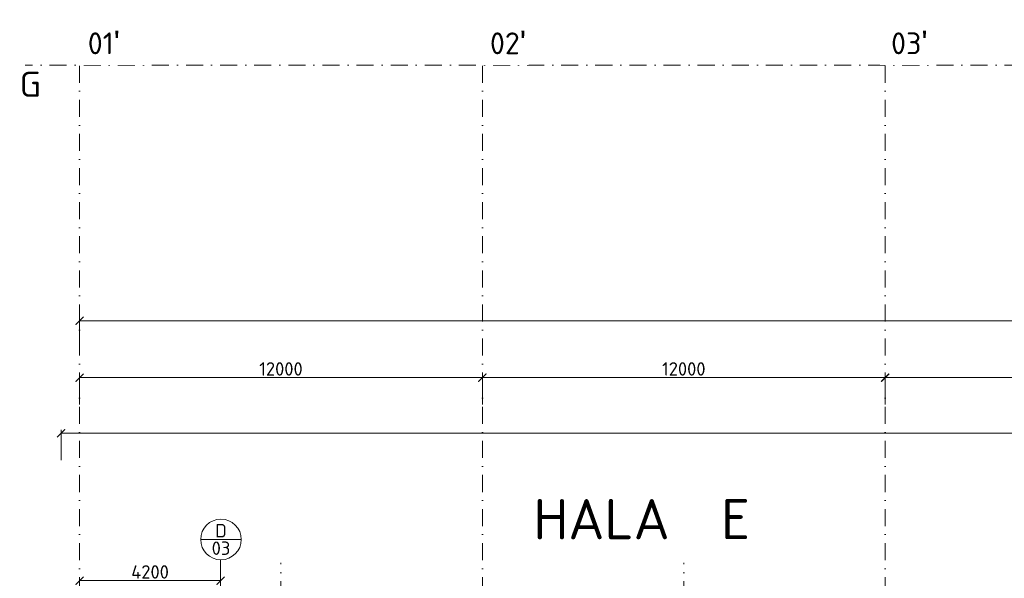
# Model space of a CAD drawing. Header units: millimetres. Extents: x -796345 to 3713765, y -2985421 to 2187451.
# Tile 115 of 256: x 4217 to 33549, y 83912 to 100555. Entities that reach past the tile are written whole.
import ezdxf
from ezdxf.enums import TextEntityAlignment as Align

# ---------------------------------------------------------------- set-up
doc = ezdxf.new("R2010")
doc.units = ezdxf.units.MM
doc.header["$PDMODE"] = 1
doc.linetypes.add('CENTERX2', pattern=[101.6, 63.5, -12.7, 12.7, -12.7])
doc.linetypes.add('DASHDOT', pattern=[25.4, 12.7, -6.35, 0, -6.35])
doc.layers.get('Defpoints').update_dxf_attribs({"color": 8})
for name, color, linetype, lineweight in [('A99_N_koty-200', 5, 'Continuous', 5), ('A99_N_osy', 1, 'CENTERX2', 9), ('A99_N_txt-popis-200', 240, 'Continuous', 5), ('A99_N_vypln-dve', 5, 'Continuous', 5), ('A99_N_znaceni 200', 5, 'Continuous', 5)]:
    doc.layers.add(name, color=color, linetype=linetype, lineweight=lineweight)
doc.styles.add('A99_kota', font='isocpeur.ttf', dxfattribs={"height": 2})
doc.styles.add('A99_popis', font='isocpeur.ttf')
doc.styles.add('ad_popis 100', font='isocpeur.ttf', dxfattribs={"height": 200})
doc.dimstyles.new('A99_kota_200 new', dxfattribs={"dimscale": 200, "dimtxt": 2, "dimasz": 1.2, "dimexe": 0.5, "dimexo": 1.5, "dimgap": 0.3, "dimtad": 1, "dimdec": 0, "dimzin": 3, "dimdsep": 46, "dimtxsty": 'A99_kota', "dimblk": 'ARCHTICK', "dimcen": 2.5, "dimazin": 2, "dimtfac": 0.75, "dimtdec": 0, "dimtmove": 2, "dimatfit": 0, "dimfxl": 4, "dimfxlon": 1, "dimtolj": 1, "dimtzin": 0, "dimlwd": 5, "dimlwe": 5, "dimarcsym": 0})

# ---------------------------------------------------------------- blocks, each defined once
blk = doc.blocks.new('_ArchTick')
at = {"color": 0, "linetype": 'ByBlock', "const_width": 0.15}
blk.add_lwpolyline([(-0.5, -0.5), (0.5, 0.5)], dxfattribs=at)
blk = doc.blocks.new('*D140')
at = {"layer": 'A99_N_koty-200', "color": 0, "lineweight": 5, "transparency": 16777216}
for p, q in [((6000, 89090), (6000, 89990)), ((6000, 89890), (18000, 89890)), ((18000, 89090), (18000, 89990))]:
    blk.add_line(p, q, dxfattribs=at)
at = {"layer": 'Defpoints', "color": 0, "lineweight": 0, "transparency": 16777216}
for p in [(18000, 89890), (6000, 84024), (18000, 84024)]:
    blk.add_point(p, dxfattribs=at)
at = {"layer": 'A99_N_koty-200', "color": 0, "lineweight": 5, "transparency": 16777216, "xscale": 240, "yscale": 240, "zscale": 240, "rotation": 180}
blk.add_blockref('_ArchTick', (6000, 89890), dxfattribs=at)
at = {"layer": 'A99_N_koty-200', "color": 0, "lineweight": 5, "transparency": 16777216, "xscale": 240, "yscale": 240, "zscale": 240}
blk.add_blockref('_ArchTick', (18000, 89890), dxfattribs=at)
at = {"layer": 'A99_N_koty-200', "color": 0, "transparency": 16777216, "insert": (12000, 90150), "char_height": 400, "attachment_point": 5, "style": 'A99_kota'}
blk.add_mtext('\\A1;12000', dxfattribs=at)
blk = doc.blocks.new('*D141')
at = {"layer": 'A99_N_koty-200', "color": 0, "lineweight": 5, "transparency": 16777216}
for p, q in [((18000, 89090), (18000, 89990)), ((18000, 89890), (30000, 89890)), ((30000, 89090), (30000, 89990))]:
    blk.add_line(p, q, dxfattribs=at)
at = {"layer": 'Defpoints', "color": 0, "lineweight": 0, "transparency": 16777216}
for p in [(30000, 89890), (18000, 84024), (30000, 84024)]:
    blk.add_point(p, dxfattribs=at)
at = {"layer": 'A99_N_koty-200', "color": 0, "lineweight": 5, "transparency": 16777216, "xscale": 240, "yscale": 240, "zscale": 240, "rotation": 180}
blk.add_blockref('_ArchTick', (18000, 89890), dxfattribs=at)
at = {"layer": 'A99_N_koty-200', "color": 0, "lineweight": 5, "transparency": 16777216, "xscale": 240, "yscale": 240, "zscale": 240}
blk.add_blockref('_ArchTick', (30000, 89890), dxfattribs=at)
at = {"layer": 'A99_N_koty-200', "color": 0, "transparency": 16777216, "insert": (24000, 90150), "char_height": 400, "attachment_point": 5, "style": 'A99_kota'}
blk.add_mtext('\\A1;12000', dxfattribs=at)
blk = doc.blocks.new('*D142')
at = {"layer": 'A99_N_koty-200', "color": 0, "lineweight": 5, "transparency": 16777216}
for p, q in [((30000, 89090), (30000, 89990)), ((30000, 89890), (42000, 89890)), ((42000, 89090), (42000, 89990))]:
    blk.add_line(p, q, dxfattribs=at)
at = {"layer": 'Defpoints', "color": 0, "lineweight": 0, "transparency": 16777216}
for p in [(42000, 89890), (30000, 84024), (42000, 84024)]:
    blk.add_point(p, dxfattribs=at)
at = {"layer": 'A99_N_koty-200', "color": 0, "lineweight": 5, "transparency": 16777216, "xscale": 240, "yscale": 240, "zscale": 240, "rotation": 180}
blk.add_blockref('_ArchTick', (30000, 89890), dxfattribs=at)
at = {"layer": 'A99_N_koty-200', "color": 0, "lineweight": 5, "transparency": 16777216, "xscale": 240, "yscale": 240, "zscale": 240}
blk.add_blockref('_ArchTick', (42000, 89890), dxfattribs=at)
at = {"layer": 'A99_N_koty-200', "color": 0, "transparency": 16777216, "insert": (36000, 90150), "char_height": 400, "attachment_point": 5, "style": 'A99_kota'}
blk.add_mtext('\\A1;12000', dxfattribs=at)
blk = doc.blocks.new('*D159')
at = {"layer": 'A99_N_koty-200', "color": 0, "lineweight": 5, "transparency": 16777216}
for p, q in [((6000, 90785), (6000, 91685)), ((6000, 91585), (138550, 91585)), ((138550, 90785), (138550, 91685))]:
    blk.add_line(p, q, dxfattribs=at)
at = {"layer": 'Defpoints', "color": 0, "lineweight": 0, "transparency": 16777216}
for p in [(138550, 91585), (6000, 84024), (138550, 84024)]:
    blk.add_point(p, dxfattribs=at)
at = {"layer": 'A99_N_koty-200', "color": 0, "lineweight": 5, "transparency": 16777216, "xscale": 240, "yscale": 240, "zscale": 240, "rotation": 180}
blk.add_blockref('_ArchTick', (6000, 91585), dxfattribs=at)
at = {"layer": 'A99_N_koty-200', "color": 0, "lineweight": 5, "transparency": 16777216, "xscale": 240, "yscale": 240, "zscale": 240}
blk.add_blockref('_ArchTick', (138550, 91585), dxfattribs=at)
at = {"layer": 'A99_N_koty-200', "color": 0, "transparency": 16777216, "insert": (72275, 91845), "char_height": 400, "attachment_point": 5, "style": 'A99_kota'}
blk.add_mtext('\\A1;132550', dxfattribs=at)
blk = doc.blocks.new('*D162')
at = {"layer": 'A99_N_koty-200', "color": 0, "lineweight": 5, "transparency": 16777216}
for p, q in [((5450, 87432), (5450, 88332)), ((180030, 87432), (180030, 88332)), ((5450, 88232), (180030, 88232))]:
    blk.add_line(p, q, dxfattribs=at)
at = {"layer": 'Defpoints', "color": 0, "lineweight": 0, "transparency": 16777216}
for p in [(180030, 88232), (5450, 82250), (180030, 81380)]:
    blk.add_point(p, dxfattribs=at)
at = {"layer": 'A99_N_koty-200', "color": 0, "lineweight": 5, "transparency": 16777216, "xscale": 240, "yscale": 240, "zscale": 240, "rotation": 180}
blk.add_blockref('_ArchTick', (5450, 88232), dxfattribs=at)
at = {"layer": 'A99_N_koty-200', "color": 0, "lineweight": 5, "transparency": 16777216, "xscale": 240, "yscale": 240, "zscale": 240}
blk.add_blockref('_ArchTick', (180030, 88232), dxfattribs=at)
at = {"layer": 'A99_N_koty-200', "color": 0, "transparency": 16777216, "insert": (92740, 88492), "char_height": 400, "attachment_point": 5, "style": 'A99_kota'}
blk.add_mtext('\\A1;174580', dxfattribs=at)
blk = doc.blocks.new('*U20')
at = {"color": 0, "linetype": 'ByBlock'}
blk.add_line((-3.02, 0), (3.02, 0), dxfattribs=at)
blk.add_circle((0, 0), 3.02, dxfattribs=at)
at = {"color": 0, "linetype": 'ByBlock', "style": 'A99_popis'}
for tag, p in [('KATEGORIE', (0, 1.31)), ('PRVEK', (0, -1.3))]:
    blk.add_attdef(tag, text='', height=2, dxfattribs=at).set_placement(p, align=Align.MIDDLE_CENTER)
blk = doc.blocks.new('*D372')
at = {"layer": 'A99_N_koty-200', "color": 0, "linetype": 'Continuous', "lineweight": 5, "ltscale": 0.5, "transparency": 16777216}
for p, q in [((6000, 83842), (6000, 83942)), ((10200, 83842), (10200, 83942)), ((6000, 83842), (10200, 83842))]:
    blk.add_line(p, q, dxfattribs=at)
at = {"layer": 'Defpoints', "color": 0, "linetype": 'Continuous', "lineweight": 0, "ltscale": 0.5, "transparency": 16777216}
for p in [(6000, 83602), (10200, 83842), (10200, 83602)]:
    blk.add_point(p, dxfattribs=at)
at = {"layer": 'A99_N_koty-200', "color": 0, "linetype": 'Continuous', "lineweight": 5, "ltscale": 0.5, "transparency": 16777216, "xscale": 240, "yscale": 240, "zscale": 240, "rotation": 180}
blk.add_blockref('_ArchTick', (6000, 83842), dxfattribs=at)
at = {"layer": 'A99_N_koty-200', "color": 0, "linetype": 'Continuous', "lineweight": 5, "ltscale": 0.5, "transparency": 16777216, "xscale": 240, "yscale": 240, "zscale": 240}
blk.add_blockref('_ArchTick', (10200, 83842), dxfattribs=at)
at = {"layer": 'A99_N_koty-200', "color": 0, "linetype": 'Continuous', "lineweight": 5, "ltscale": 0.5, "transparency": 16777216, "insert": (8100, 84102), "char_height": 400, "attachment_point": 5, "style": 'A99_kota'}
blk.add_mtext('\\A1;4200', dxfattribs=at)

msp = doc.modelspace()

# ---------------------------------------------------------------- linework, layer by layer
at = {"layer": 'A99_N_osy', "linetype": 'DASHDOT', "ltscale": 40}
for p, q in [((6000, 100200), (6000, 25785)), ((18000, 100200), (18000, 22692.5)), ((30000, 100200), (30000, -5085))]:
    msp.add_line(p, q, dxfattribs=at)
for points in [[(152950, 99200), (4375, 99200)], [(12000, -5085), (12000, 84377.5)], [(24000, -5085), (24000, 84377.5)]]:
    msp.add_lwpolyline(points, dxfattribs=at)
at = {"layer": 'A99_N_vypln-dve', "linetype": 'Continuous'}
msp.add_lwpolyline([(10200, 84465), (10200, 80755)], dxfattribs=at)

# ---------------------------------------------------------------- block references
at = {"layer": 'A99_N_znaceni 200', "lineweight": 9, "xscale": 200, "yscale": 200, "zscale": 200}
msp.add_blockref('*U20', (10213.2, 85068.8), dxfattribs=at).add_auto_attribs({'KATEGORIE': 'D', 'PRVEK': '03'})

# ---------------------------------------------------------------- texts
at = {"layer": 'A99_N_txt-popis-200', "lineweight": 9, "ltscale": 5, "style": 'ad_popis 100'}
msp.add_text('HALA  E', height=1200, dxfattribs=at).set_placement((19520, 85075))
at = {"layer": 'A99_N_txt-popis-200', "lineweight": 0, "insert": (4216.5, 99005), "char_height": 750, "attachment_point": 1, "style": 'ad_popis 100', "bg_fill": 3, "box_fill_scale": 1, "bg_fill_color": 256, "bg_fill_transparency": 0}
msp.add_mtext_dynamic_manual_height_columns('G', width=832.5, gutter_width=1000, heights=[0], dxfattribs=at)

# ---------------------------------------------------------------- dimensions: what is measured, and where the dimension line sits
at = {"layer": 'A99_N_koty-200'}
for base, p1, p2, picture, middle in [((138550, 91585.3), (6000, 84023.6), (138550, 84023.6), '*D159', (72275, 91845.3)), ((18000, 89889.6), (6000, 84023.6), (18000, 84023.6), '*D140', (12000, 90149.6)), ((30000, 89889.6), (18000, 84023.6), (30000, 84023.6), '*D141', (24000, 90149.6)), ((42000, 89889.6), (30000, 84023.6), (42000, 84023.6), '*D142', (36000, 90149.6)), ((180030, 88232.3), (5450, 82250), (180030, 81380), '*D162', (92740, 88492.3))]:
    dim = msp.add_linear_dim(base=base, p1=p1, p2=p2, dimstyle='A99_kota_200 new', override={"dimscale": 0, "dimtix": 1, "dimtofl": 1, "dimtmove": 1, "dimatfit": 1}, dxfattribs=at)
    dim.commit()
    dim.dimension.update_dxf_attribs({"geometry": picture, "text_midpoint": middle})
at = {"layer": 'A99_N_koty-200', "linetype": 'Continuous', "lineweight": 5, "ltscale": 0.5}
dim = msp.add_linear_dim(base=(10200, 83842.1), p1=(6000, 83602.1), p2=(10200, 83602.1), dimstyle='A99_kota_200 new', override={"dimscale": 0, "dimtix": 0, "dimtofl": 1, "dimtmove": 2, "dimatfit": 0}, dxfattribs=at)
dim.commit()
dim.dimension.update_dxf_attribs({"geometry": '*D372', "text_midpoint": (8100, 84102.1)})

# ---------------------------------------------------------------- next in the draw order: texts
at = {"layer": 'A99_N_txt-popis-200', "lineweight": 0, "char_height": 650, "attachment_point": 1, "style": 'ad_popis 100', "bg_fill": 2}
for s, width, insert in [("01{\\fArial|b0|i0|c238|p34;\\H1.08333x;'}", 1436.482, (6245, 100230)), ("02{\\fArial|b0|i0|c238|p34;\\H1.08333x;'}", 832.5, (18225, 100230)), ("03{\\fArial|b0|i0|c238|p34;\\H1.08333x;'}", 832.5, (30175, 100230))]:
    msp.add_mtext_dynamic_manual_height_columns(s, width=width, gutter_width=1000, heights=[0], dxfattribs=dict(at, insert=insert))
at = {"layer": 'A99_N_txt-popis-200', "lineweight": 0, "insert": (4216.5, 99005), "char_height": 750, "attachment_point": 1, "style": 'ad_popis 100', "bg_fill": 3, "box_fill_scale": 1, "bg_fill_color": 256, "bg_fill_transparency": 0}
msp.add_mtext_dynamic_manual_height_columns('G', width=832.5, gutter_width=1000, heights=[0], dxfattribs=at)

doc.saveas('drawing.dxf')
